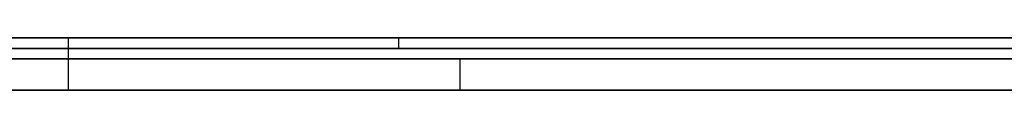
# Model space of a CAD drawing. Extents: x -3.09 to 3.09, y 0 to 2.31.
# Tile 14 of 177: x -2.773225 to -2.763771, y 2.2345 to 2.235. Entities that reach past the tile are written whole.
import ezdxf

# ---------------------------------------------------------------- set-up
doc = ezdxf.new("R2010")
doc.units = 0
doc.layers.get('0').update_dxf_attribs({"linetype": 'CONTINUOUS'})

# ---------------------------------------------------------------- blocks, each defined once
blk = doc.blocks.new('*U1')
at = {"extrusion": (0, 1, 0)}
for p, q in [((3.018, 2.235, -0.83), (-3.018, 2.235, -0.83)), ((-3.018, 2.235, 0.83), (3.018, 2.235, 0.83)), ((-2.798, 2.235, -0.725), (-1.678, 2.235, -0.725)), ((-1.678, 2.235, -0.365), (-2.798, 2.235, -0.365)), ((-2.7246606, 2.235, -0.0015024), (-2.7819, 2.235, -0.0015024)), ((-2.7819, 2.235, -0.0915024), (-2.7695873, 2.235, -0.0915024)), ((-2.7695873, 2.235, -0.0128623), (-2.7246606, 2.235, -0.0128623)), ((-2.7695873, 2.235, -0.0915024), (-2.7695873, 2.235, -0.0128623)), ((-2.7819, 2.2349, -0.0015024), (-2.7246606, 2.2349, -0.0015024)), ((-2.7695873, 2.2349, -0.0915024), (-2.7819, 2.2349, -0.0915024)), ((-2.7246606, 2.2349, -0.0128623), (-2.7695873, 2.2349, -0.0128623)), ((-2.7695873, 2.2349, -0.0128623), (-2.7695873, 2.2349, -0.0915024)), ((-1.678, 2.2348, -0.725), (-2.798, 2.2348, -0.725)), ((-2.798, 2.2348, -0.365), (-1.678, 2.2348, -0.365)), ((-2.7878571, 2.2348, -0.4646928), (-2.753204, 2.2348, -0.6146928)), ((-2.769, 2.2348, -0.4646928), (-2.7878571, 2.2348, -0.4646928)), ((-2.7387551, 2.2348, -0.5960806), (-2.769, 2.2348, -0.4646928)), ((-2.753204, 2.2345, -0.6146928), (-2.7878571, 2.2345, -0.4646928)), ((-2.7878571, 2.2345, -0.4646928), (-2.769, 2.2345, -0.4646928)), ((-2.769, 2.2345, -0.4646928), (-2.7387551, 2.2345, -0.5960806))]:
    blk.add_line(p, q, dxfattribs=at)
for p, q in [((3.018, 2.235, -0.83), (-3.018, 2.235, -0.83)), ((-2.798, 2.235, -0.725), (-1.678, 2.235, -0.725)), ((-2.7819, 2.235, -0.0915024), (-2.7695873, 2.235, -0.0915024)), ((-2.77276, 2.235, -0.1967353), (-2.77276, 2.2345, -0.1967353)), ((-2.77276, 2.235, -0.1967353), (-2.77276, 2.2345, -0.1967353)), ((-2.7695873, 2.235, -0.0128623), (-2.7246606, 2.235, -0.0128623)), ((-2.7695873, 2.235, -0.0128623), (-2.7695873, 2.2349, -0.0128623)), ((-2.7695873, 2.235, -0.0915024), (-2.7695873, 2.2349, -0.0915024)), ((-2.7695873, 2.2349, -0.0915024), (-2.7819, 2.2349, -0.0915024)), ((-2.7246606, 2.2349, -0.0128623), (-2.7695873, 2.2349, -0.0128623)), ((-1.678, 2.2348, -0.725), (-2.798, 2.2348, -0.725))]:
    blk.add_line(p, q)
at = {"extrusion": (0, 0, -1)}
for p, q in [((-3.018, 2.235, 0.83), (3.018, 2.235, 0.83)), ((-1.678, 2.235, -0.365), (-2.798, 2.235, -0.365)), ((-2.7246606, 2.235, -0.0015024), (-2.7819, 2.235, -0.0015024)), ((-2.7819, 2.2349, -0.0015024), (-2.7246606, 2.2349, -0.0015024)), ((-2.798, 2.2348, -0.365), (-1.678, 2.2348, -0.365)), ((-2.769, 2.2348, -0.4646928), (-2.7878571, 2.2348, -0.4646928)), ((-2.769, 2.2348, -0.4646928), (-2.769, 2.2345, -0.4646928)), ((-2.7878571, 2.2345, -0.4646928), (-2.769, 2.2345, -0.4646928))]:
    blk.add_line(p, q, dxfattribs=at)
at = {"extrusion": (-1, 0, 0)}
for p, q in [((-2.7695873, 2.235, -0.0915024), (-2.7695873, 2.235, -0.0128623)), ((-2.7695873, 2.235, -0.0915024), (-2.7695873, 2.2349, -0.0915024)), ((-2.7695873, 2.235, -0.0128623), (-2.7695873, 2.2349, -0.0128623)), ((-2.7695873, 2.2349, -0.0128623), (-2.7695873, 2.2349, -0.0915024))]:
    blk.add_line(p, q, dxfattribs=at)
at = {"extrusion": (0.974338, 0, 0.225092)}
for p, q in [((-2.7878571, 2.2348, -0.4646928), (-2.753204, 2.2348, -0.6146928)), ((-2.753204, 2.2345, -0.6146928), (-2.7878571, 2.2345, -0.4646928))]:
    blk.add_line(p, q, dxfattribs=at)
at = {"extrusion": (-0.974514, 0, -0.224329)}
for p, q in [((-2.7387551, 2.2348, -0.5960806), (-2.769, 2.2348, -0.4646928)), ((-2.769, 2.2348, -0.4646928), (-2.769, 2.2345, -0.4646928)), ((-2.769, 2.2345, -0.4646928), (-2.7387551, 2.2345, -0.5960806))]:
    blk.add_line(p, q, dxfattribs=at)
for points in [[(-2.76365, 2.235, -0.15859), (-2.76379, 2.235, -0.158656), (-2.76392, 2.235, -0.158722), (-2.76406, 2.235, -0.158788), (-2.7642, 2.235, -0.158855), (-2.76434, 2.235, -0.158923), (-2.76447, 2.235, -0.158991), (-2.76461, 2.235, -0.159059), (-2.76475, 2.235, -0.159128), (-2.76488, 2.235, -0.159198), (-2.76502, 2.235, -0.159268), (-2.76515, 2.235, -0.159339), (-2.76528, 2.235, -0.15941), (-2.76542, 2.235, -0.159482), (-2.76555, 2.235, -0.159555), (-2.76568, 2.235, -0.159628), (-2.76581, 2.235, -0.159701), (-2.76595, 2.235, -0.159775), (-2.76608, 2.235, -0.15985), (-2.76621, 2.235, -0.159925), (-2.76634, 2.235, -0.160001), (-2.76647, 2.235, -0.160077), (-2.7666, 2.235, -0.160154), (-2.76673, 2.235, -0.160231), (-2.76686, 2.235, -0.160309), (-2.76698, 2.235, -0.160387), (-2.76711, 2.235, -0.160466), (-2.76724, 2.235, -0.160546), (-2.76736, 2.235, -0.160626), (-2.76749, 2.235, -0.160706), (-2.76762, 2.235, -0.160787), (-2.76774, 2.235, -0.160869), (-2.76787, 2.235, -0.160951), (-2.76799, 2.235, -0.161034), (-2.76812, 2.235, -0.161117), (-2.76824, 2.235, -0.161201), (-2.76836, 2.235, -0.161286), (-2.76848, 2.235, -0.16137), (-2.76861, 2.235, -0.161456), (-2.76873, 2.235, -0.161542), (-2.76885, 2.235, -0.161629), (-2.76897, 2.235, -0.161716), (-2.76909, 2.235, -0.161803), (-2.76921, 2.235, -0.161891), (-2.76933, 2.235, -0.16198), (-2.76945, 2.235, -0.162069), (-2.76957, 2.235, -0.162159), (-2.76969, 2.235, -0.16225), (-2.7698, 2.235, -0.162341), (-2.76992, 2.235, -0.162432), (-2.77004, 2.235, -0.162524), (-2.77015, 2.235, -0.162617), (-2.77027, 2.235, -0.16271), (-2.77039, 2.235, -0.162803), (-2.7705, 2.235, -0.162898), (-2.77061, 2.235, -0.162992), (-2.77073, 2.235, -0.163088), (-2.77084, 2.235, -0.163183), (-2.77096, 2.235, -0.16328), (-2.77107, 2.235, -0.163377), (-2.77118, 2.235, -0.163474), (-2.77129, 2.235, -0.163572), (-2.7714, 2.235, -0.163671), (-2.77151, 2.235, -0.16377), (-2.77163, 2.235, -0.163869), (-2.77174, 2.235, -0.163969), (-2.77184, 2.235, -0.16407), (-2.77195, 2.235, -0.164171), (-2.77206, 2.235, -0.164273), (-2.77217, 2.235, -0.164376), (-2.77228, 2.235, -0.164478), (-2.77239, 2.235, -0.164582), (-2.77249, 2.235, -0.164686), (-2.7726, 2.235, -0.16479), (-2.7727, 2.235, -0.164895), (-2.77281, 2.235, -0.165001), (-2.77292, 2.235, -0.165107), (-2.77302, 2.235, -0.165214), (-2.77312, 2.235, -0.165321), (-2.77323, 2.235, -0.165429)], [(-2.76365, 2.235, -0.15859), (-2.76379, 2.235, -0.158656), (-2.76392, 2.235, -0.158722), (-2.76406, 2.235, -0.158788), (-2.7642, 2.235, -0.158855), (-2.76434, 2.235, -0.158923), (-2.76447, 2.235, -0.158991), (-2.76461, 2.235, -0.159059), (-2.76475, 2.235, -0.159128), (-2.76488, 2.235, -0.159198), (-2.76502, 2.235, -0.159268), (-2.76515, 2.235, -0.159339), (-2.76528, 2.235, -0.15941), (-2.76542, 2.235, -0.159482), (-2.76555, 2.235, -0.159555), (-2.76568, 2.235, -0.159628), (-2.76581, 2.235, -0.159701), (-2.76595, 2.235, -0.159775), (-2.76608, 2.235, -0.15985), (-2.76621, 2.235, -0.159925), (-2.76634, 2.235, -0.160001), (-2.76647, 2.235, -0.160077), (-2.7666, 2.235, -0.160154), (-2.76673, 2.235, -0.160231), (-2.76686, 2.235, -0.160309), (-2.76698, 2.235, -0.160387), (-2.76711, 2.235, -0.160466), (-2.76724, 2.235, -0.160546), (-2.76736, 2.235, -0.160626), (-2.76749, 2.235, -0.160706), (-2.76762, 2.235, -0.160787), (-2.76774, 2.235, -0.160869), (-2.76787, 2.235, -0.160951), (-2.76799, 2.235, -0.161034), (-2.76812, 2.235, -0.161117), (-2.76824, 2.235, -0.161201), (-2.76836, 2.235, -0.161286), (-2.76848, 2.235, -0.16137), (-2.76861, 2.235, -0.161456), (-2.76873, 2.235, -0.161542), (-2.76885, 2.235, -0.161629), (-2.76897, 2.235, -0.161716), (-2.76909, 2.235, -0.161803), (-2.76921, 2.235, -0.161891), (-2.76933, 2.235, -0.16198), (-2.76945, 2.235, -0.162069), (-2.76957, 2.235, -0.162159), (-2.76969, 2.235, -0.16225), (-2.7698, 2.235, -0.162341), (-2.76992, 2.235, -0.162432), (-2.77004, 2.235, -0.162524), (-2.77015, 2.235, -0.162617), (-2.77027, 2.235, -0.16271), (-2.77039, 2.235, -0.162803), (-2.7705, 2.235, -0.162898), (-2.77061, 2.235, -0.162992), (-2.77073, 2.235, -0.163088), (-2.77084, 2.235, -0.163183), (-2.77096, 2.235, -0.16328), (-2.77107, 2.235, -0.163377), (-2.77118, 2.235, -0.163474), (-2.77129, 2.235, -0.163572), (-2.7714, 2.235, -0.163671), (-2.77151, 2.235, -0.16377), (-2.77163, 2.235, -0.163869), (-2.77174, 2.235, -0.163969), (-2.77184, 2.235, -0.16407), (-2.77195, 2.235, -0.164171), (-2.77206, 2.235, -0.164273), (-2.77217, 2.235, -0.164376), (-2.77228, 2.235, -0.164478), (-2.77239, 2.235, -0.164582), (-2.77249, 2.235, -0.164686), (-2.7726, 2.235, -0.16479), (-2.7727, 2.235, -0.164895), (-2.77281, 2.235, -0.165001), (-2.77292, 2.235, -0.165107), (-2.77302, 2.235, -0.165214), (-2.77312, 2.235, -0.165321), (-2.77323, 2.235, -0.165429)], [(-2.77328, 2.235, -0.228058), (-2.77318, 2.235, -0.228166), (-2.77307, 2.235, -0.228272), (-2.77297, 2.235, -0.228378), (-2.77287, 2.235, -0.228483), (-2.77277, 2.235, -0.228588), (-2.77266, 2.235, -0.228693), (-2.77256, 2.235, -0.228797), (-2.77246, 2.235, -0.2289), (-2.77235, 2.235, -0.229003), (-2.77225, 2.235, -0.229105), (-2.77214, 2.235, -0.229207), (-2.77203, 2.235, -0.229308), (-2.77193, 2.235, -0.229409), (-2.77182, 2.235, -0.229509), (-2.77171, 2.235, -0.229608), (-2.7716, 2.235, -0.229707), (-2.7715, 2.235, -0.229806), (-2.77139, 2.235, -0.229904), (-2.77128, 2.235, -0.230001), (-2.77117, 2.235, -0.230098), (-2.77106, 2.235, -0.230195), (-2.77094, 2.235, -0.230291), (-2.77083, 2.235, -0.230386), (-2.77072, 2.235, -0.230481), (-2.77061, 2.235, -0.230575), (-2.77049, 2.235, -0.230669), (-2.77038, 2.235, -0.230762), (-2.77027, 2.235, -0.230855), (-2.77015, 2.235, -0.230947), (-2.77004, 2.235, -0.231039), (-2.76992, 2.235, -0.23113), (-2.7698, 2.235, -0.231221), (-2.76969, 2.235, -0.231311), (-2.76957, 2.235, -0.2314), (-2.76945, 2.235, -0.231489), (-2.76933, 2.235, -0.231578), (-2.76922, 2.235, -0.231666), (-2.7691, 2.235, -0.231753), (-2.76898, 2.235, -0.23184), (-2.76886, 2.235, -0.231926), (-2.76874, 2.235, -0.232012), (-2.76861, 2.235, -0.232097), (-2.76849, 2.235, -0.232182), (-2.76837, 2.235, -0.232266), (-2.76825, 2.235, -0.23235), (-2.76812, 2.235, -0.232433), (-2.768, 2.235, -0.232516), (-2.76788, 2.235, -0.232598), (-2.76775, 2.235, -0.23268), (-2.76763, 2.235, -0.232761), (-2.7675, 2.235, -0.232841), (-2.76737, 2.235, -0.232921), (-2.76725, 2.235, -0.233001), (-2.76712, 2.235, -0.23308), (-2.76699, 2.235, -0.233158), (-2.76686, 2.235, -0.233236), (-2.76673, 2.235, -0.233313), (-2.76661, 2.235, -0.23339), (-2.76648, 2.235, -0.233467), (-2.76635, 2.235, -0.233542), (-2.76621, 2.235, -0.233618), (-2.76608, 2.235, -0.233692), (-2.76595, 2.235, -0.233766), (-2.76582, 2.235, -0.23384), (-2.76569, 2.235, -0.233913), (-2.76555, 2.235, -0.233986), (-2.76542, 2.235, -0.234058), (-2.76529, 2.235, -0.234129), (-2.76515, 2.235, -0.2342), (-2.76501, 2.235, -0.234271), (-2.76488, 2.235, -0.234341), (-2.76474, 2.235, -0.23441), (-2.76461, 2.235, -0.234479), (-2.76447, 2.235, -0.234547), (-2.76433, 2.235, -0.234615), (-2.76419, 2.235, -0.234683), (-2.76405, 2.235, -0.234749), (-2.76391, 2.235, -0.234815), (-2.76377, 2.235, -0.234881)], [(-2.77328, 2.235, -0.228058), (-2.77318, 2.235, -0.228166), (-2.77307, 2.235, -0.228272), (-2.77297, 2.235, -0.228378), (-2.77287, 2.235, -0.228483), (-2.77277, 2.235, -0.228588), (-2.77266, 2.235, -0.228693), (-2.77256, 2.235, -0.228797), (-2.77246, 2.235, -0.2289), (-2.77235, 2.235, -0.229003), (-2.77225, 2.235, -0.229105), (-2.77214, 2.235, -0.229207), (-2.77203, 2.235, -0.229308), (-2.77193, 2.235, -0.229409), (-2.77182, 2.235, -0.229509), (-2.77171, 2.235, -0.229608), (-2.7716, 2.235, -0.229707), (-2.7715, 2.235, -0.229806), (-2.77139, 2.235, -0.229904), (-2.77128, 2.235, -0.230001), (-2.77117, 2.235, -0.230098), (-2.77106, 2.235, -0.230195), (-2.77094, 2.235, -0.230291), (-2.77083, 2.235, -0.230386), (-2.77072, 2.235, -0.230481), (-2.77061, 2.235, -0.230575), (-2.77049, 2.235, -0.230669), (-2.77038, 2.235, -0.230762), (-2.77027, 2.235, -0.230855), (-2.77015, 2.235, -0.230947), (-2.77004, 2.235, -0.231039), (-2.76992, 2.235, -0.23113), (-2.7698, 2.235, -0.231221), (-2.76969, 2.235, -0.231311), (-2.76957, 2.235, -0.2314), (-2.76945, 2.235, -0.231489), (-2.76933, 2.235, -0.231578), (-2.76922, 2.235, -0.231666), (-2.7691, 2.235, -0.231753), (-2.76898, 2.235, -0.23184), (-2.76886, 2.235, -0.231926), (-2.76874, 2.235, -0.232012), (-2.76861, 2.235, -0.232097), (-2.76849, 2.235, -0.232182), (-2.76837, 2.235, -0.232266), (-2.76825, 2.235, -0.23235), (-2.76812, 2.235, -0.232433), (-2.768, 2.235, -0.232516), (-2.76788, 2.235, -0.232598), (-2.76775, 2.235, -0.23268), (-2.76763, 2.235, -0.232761), (-2.7675, 2.235, -0.232841), (-2.76737, 2.235, -0.232921), (-2.76725, 2.235, -0.233001), (-2.76712, 2.235, -0.23308), (-2.76699, 2.235, -0.233158), (-2.76686, 2.235, -0.233236), (-2.76673, 2.235, -0.233313), (-2.76661, 2.235, -0.23339), (-2.76648, 2.235, -0.233467), (-2.76635, 2.235, -0.233542), (-2.76621, 2.235, -0.233618), (-2.76608, 2.235, -0.233692), (-2.76595, 2.235, -0.233766), (-2.76582, 2.235, -0.23384), (-2.76569, 2.235, -0.233913), (-2.76555, 2.235, -0.233986), (-2.76542, 2.235, -0.234058), (-2.76529, 2.235, -0.234129), (-2.76515, 2.235, -0.2342), (-2.76501, 2.235, -0.234271), (-2.76488, 2.235, -0.234341), (-2.76474, 2.235, -0.23441), (-2.76461, 2.235, -0.234479), (-2.76447, 2.235, -0.234547), (-2.76433, 2.235, -0.234615), (-2.76419, 2.235, -0.234683), (-2.76405, 2.235, -0.234749), (-2.76391, 2.235, -0.234815), (-2.76377, 2.235, -0.234881)], [(-2.76373, 2.235, -0.223023), (-2.76389, 2.235, -0.22287), (-2.76405, 2.235, -0.222715), (-2.76421, 2.235, -0.222558), (-2.76437, 2.235, -0.222399), (-2.76453, 2.235, -0.222239), (-2.76468, 2.235, -0.222077), (-2.76483, 2.235, -0.221913), (-2.76499, 2.235, -0.221747), (-2.76514, 2.235, -0.221579), (-2.76529, 2.235, -0.221409), (-2.76544, 2.235, -0.221238), (-2.76559, 2.235, -0.221064), (-2.76573, 2.235, -0.220889), (-2.76588, 2.235, -0.220712), (-2.76602, 2.235, -0.220533), (-2.76616, 2.235, -0.220353), (-2.76631, 2.235, -0.220171), (-2.76644, 2.235, -0.219988), (-2.76658, 2.235, -0.219803), (-2.76672, 2.235, -0.219616), (-2.76685, 2.235, -0.219428), (-2.76699, 2.235, -0.219238), (-2.76712, 2.235, -0.219047), (-2.76725, 2.235, -0.218854), (-2.76738, 2.235, -0.21866), (-2.76751, 2.235, -0.218464), (-2.76763, 2.235, -0.218267), (-2.76776, 2.235, -0.218068), (-2.76788, 2.235, -0.217867), (-2.768, 2.235, -0.217665), (-2.76812, 2.235, -0.217461), (-2.76824, 2.235, -0.217256), (-2.76836, 2.235, -0.217049), (-2.76847, 2.235, -0.21684), (-2.76858, 2.235, -0.21663), (-2.7687, 2.235, -0.216419), (-2.76881, 2.235, -0.216205), (-2.76892, 2.235, -0.215991), (-2.76902, 2.235, -0.215774), (-2.76913, 2.235, -0.215556), (-2.76923, 2.235, -0.215337), (-2.76934, 2.235, -0.215116), (-2.76944, 2.235, -0.214893), (-2.76954, 2.235, -0.214669), (-2.76964, 2.235, -0.214444), (-2.76973, 2.235, -0.214216), (-2.76983, 2.235, -0.213987), (-2.76992, 2.235, -0.213757), (-2.77001, 2.235, -0.213525), (-2.77011, 2.235, -0.213291), (-2.77019, 2.235, -0.213056), (-2.77028, 2.235, -0.21282), (-2.77037, 2.235, -0.212581), (-2.77045, 2.235, -0.212341), (-2.77054, 2.235, -0.2121), (-2.77062, 2.235, -0.211857), (-2.7707, 2.235, -0.211612), (-2.77078, 2.235, -0.211366), (-2.77085, 2.235, -0.211119), (-2.77093, 2.235, -0.210869), (-2.771, 2.235, -0.210619), (-2.77108, 2.235, -0.210366), (-2.77115, 2.235, -0.210112), (-2.77122, 2.235, -0.209857), (-2.77128, 2.235, -0.2096), (-2.77135, 2.235, -0.209341), (-2.77141, 2.235, -0.209081), (-2.77148, 2.235, -0.208819), (-2.77154, 2.235, -0.208556), (-2.7716, 2.235, -0.208291), (-2.77166, 2.235, -0.208024), (-2.77172, 2.235, -0.207756), (-2.77177, 2.235, -0.207487), (-2.77183, 2.235, -0.207215), (-2.77188, 2.235, -0.206943), (-2.77193, 2.235, -0.206668), (-2.77198, 2.235, -0.206392), (-2.77203, 2.235, -0.206115), (-2.77207, 2.235, -0.205836), (-2.77212, 2.235, -0.205555), (-2.77216, 2.235, -0.205273), (-2.7722, 2.235, -0.204989), (-2.77224, 2.235, -0.204704), (-2.77228, 2.235, -0.204417), (-2.77232, 2.235, -0.204129), (-2.77236, 2.235, -0.203839), (-2.77239, 2.235, -0.203547), (-2.77242, 2.235, -0.203254), (-2.77245, 2.235, -0.202959), (-2.77248, 2.235, -0.202663), (-2.77251, 2.235, -0.202365), (-2.77254, 2.235, -0.202065), (-2.77256, 2.235, -0.201764), (-2.77259, 2.235, -0.201462), (-2.77261, 2.235, -0.201158), (-2.77263, 2.235, -0.200852), (-2.77265, 2.235, -0.200545), (-2.77267, 2.235, -0.200236), (-2.77268, 2.235, -0.199926), (-2.7727, 2.235, -0.199614), (-2.77271, 2.235, -0.1993), (-2.77272, 2.235, -0.198985), (-2.77273, 2.235, -0.198668), (-2.77274, 2.235, -0.19835), (-2.77275, 2.235, -0.19803), (-2.77275, 2.235, -0.197709), (-2.77276, 2.235, -0.197386), (-2.77276, 2.235, -0.197061), (-2.77276, 2.235, -0.196735)], [(-2.77276, 2.235, -0.196735), (-2.77276, 2.235, -0.196406), (-2.77276, 2.235, -0.196079), (-2.77275, 2.235, -0.195754), (-2.77275, 2.235, -0.19543), (-2.77274, 2.235, -0.195107), (-2.77273, 2.235, -0.194787), (-2.77272, 2.235, -0.194468), (-2.77271, 2.235, -0.19415), (-2.7727, 2.235, -0.193834), (-2.77268, 2.235, -0.19352), (-2.77267, 2.235, -0.193207), (-2.77265, 2.235, -0.192896), (-2.77263, 2.235, -0.192587), (-2.77261, 2.235, -0.192279), (-2.77259, 2.235, -0.191973), (-2.77256, 2.235, -0.191669), (-2.77254, 2.235, -0.191366), (-2.77251, 2.235, -0.191064), (-2.77248, 2.235, -0.190765), (-2.77245, 2.235, -0.190467), (-2.77242, 2.235, -0.19017), (-2.77238, 2.235, -0.189876), (-2.77235, 2.235, -0.189582), (-2.77231, 2.235, -0.189291), (-2.77227, 2.235, -0.189001), (-2.77223, 2.235, -0.188712), (-2.77219, 2.235, -0.188426), (-2.77215, 2.235, -0.188141), (-2.77211, 2.235, -0.187857), (-2.77206, 2.235, -0.187575), (-2.77201, 2.235, -0.187295), (-2.77196, 2.235, -0.187016), (-2.77191, 2.235, -0.186739), (-2.77186, 2.235, -0.186464), (-2.77181, 2.235, -0.18619), (-2.77175, 2.235, -0.185918), (-2.7717, 2.235, -0.185647), (-2.77164, 2.235, -0.185379), (-2.77158, 2.235, -0.185111), (-2.77152, 2.235, -0.184846), (-2.77145, 2.235, -0.184582), (-2.77139, 2.235, -0.184319), (-2.77132, 2.235, -0.184058), (-2.77126, 2.235, -0.183799), (-2.77119, 2.235, -0.183541), (-2.77112, 2.235, -0.183285), (-2.77104, 2.235, -0.183031), (-2.77097, 2.235, -0.182778), (-2.77089, 2.235, -0.182527), (-2.77082, 2.235, -0.182278), (-2.77074, 2.235, -0.18203), (-2.77066, 2.235, -0.181784), (-2.77058, 2.235, -0.181539), (-2.77049, 2.235, -0.181296), (-2.77041, 2.235, -0.181054), (-2.77032, 2.235, -0.180815), (-2.77024, 2.235, -0.180577), (-2.77015, 2.235, -0.18034), (-2.77006, 2.235, -0.180105), (-2.76996, 2.235, -0.179872), (-2.76987, 2.235, -0.17964), (-2.76977, 2.235, -0.17941), (-2.76968, 2.235, -0.179181), (-2.76958, 2.235, -0.178955), (-2.76948, 2.235, -0.178729), (-2.76938, 2.235, -0.178506), (-2.76927, 2.235, -0.178284), (-2.76917, 2.235, -0.178063), (-2.76906, 2.235, -0.177845), (-2.76895, 2.235, -0.177628), (-2.76884, 2.235, -0.177412), (-2.76873, 2.235, -0.177198), (-2.76862, 2.235, -0.176986), (-2.76851, 2.235, -0.176775), (-2.76839, 2.235, -0.176566), (-2.76827, 2.235, -0.176359), (-2.76815, 2.235, -0.176153), (-2.76803, 2.235, -0.175949), (-2.76791, 2.235, -0.175746), (-2.76779, 2.235, -0.175545), (-2.76766, 2.235, -0.175346), (-2.76754, 2.235, -0.175148), (-2.76741, 2.235, -0.174952), (-2.76728, 2.235, -0.174758), (-2.76715, 2.235, -0.174565), (-2.76701, 2.235, -0.174373), (-2.76688, 2.235, -0.174184), (-2.76674, 2.235, -0.173996), (-2.76661, 2.235, -0.173809), (-2.76647, 2.235, -0.173625), (-2.76633, 2.235, -0.173441), (-2.76618, 2.235, -0.17326), (-2.76604, 2.235, -0.17308), (-2.7659, 2.235, -0.172902), (-2.76575, 2.235, -0.172725), (-2.7656, 2.235, -0.17255), (-2.76545, 2.235, -0.172377), (-2.7653, 2.235, -0.172205), (-2.76515, 2.235, -0.172036), (-2.765, 2.235, -0.171868), (-2.76484, 2.235, -0.171702), (-2.76469, 2.235, -0.171538), (-2.76453, 2.235, -0.171376), (-2.76437, 2.235, -0.171216), (-2.76422, 2.235, -0.171057), (-2.76406, 2.235, -0.1709), (-2.7639, 2.235, -0.170745), (-2.76374, 2.235, -0.170592)], [(-2.76373, 2.235, -0.223023), (-2.76389, 2.235, -0.22287), (-2.76405, 2.235, -0.222715), (-2.76421, 2.235, -0.222558), (-2.76437, 2.235, -0.222399), (-2.76453, 2.235, -0.222239), (-2.76468, 2.235, -0.222077), (-2.76483, 2.235, -0.221913), (-2.76499, 2.235, -0.221747), (-2.76514, 2.235, -0.221579), (-2.76529, 2.235, -0.221409), (-2.76544, 2.235, -0.221238), (-2.76559, 2.235, -0.221064), (-2.76573, 2.235, -0.220889), (-2.76588, 2.235, -0.220712), (-2.76602, 2.235, -0.220533), (-2.76616, 2.235, -0.220353), (-2.76631, 2.235, -0.220171), (-2.76644, 2.235, -0.219988), (-2.76658, 2.235, -0.219803), (-2.76672, 2.235, -0.219616), (-2.76685, 2.235, -0.219428), (-2.76699, 2.235, -0.219238), (-2.76712, 2.235, -0.219047), (-2.76725, 2.235, -0.218854), (-2.76738, 2.235, -0.21866), (-2.76751, 2.235, -0.218464), (-2.76763, 2.235, -0.218267), (-2.76776, 2.235, -0.218068), (-2.76788, 2.235, -0.217867), (-2.768, 2.235, -0.217665), (-2.76812, 2.235, -0.217461), (-2.76824, 2.235, -0.217256), (-2.76836, 2.235, -0.217049), (-2.76847, 2.235, -0.21684), (-2.76858, 2.235, -0.21663), (-2.7687, 2.235, -0.216419), (-2.76881, 2.235, -0.216205), (-2.76892, 2.235, -0.215991), (-2.76902, 2.235, -0.215774), (-2.76913, 2.235, -0.215556), (-2.76923, 2.235, -0.215337), (-2.76934, 2.235, -0.215116), (-2.76944, 2.235, -0.214893), (-2.76954, 2.235, -0.214669), (-2.76964, 2.235, -0.214444), (-2.76973, 2.235, -0.214216), (-2.76983, 2.235, -0.213987), (-2.76992, 2.235, -0.213757), (-2.77001, 2.235, -0.213525), (-2.77011, 2.235, -0.213291), (-2.77019, 2.235, -0.213056), (-2.77028, 2.235, -0.21282), (-2.77037, 2.235, -0.212581), (-2.77045, 2.235, -0.212341), (-2.77054, 2.235, -0.2121), (-2.77062, 2.235, -0.211857), (-2.7707, 2.235, -0.211612), (-2.77078, 2.235, -0.211366), (-2.77085, 2.235, -0.211119), (-2.77093, 2.235, -0.210869), (-2.771, 2.235, -0.210619), (-2.77108, 2.235, -0.210366), (-2.77115, 2.235, -0.210112), (-2.77122, 2.235, -0.209857), (-2.77128, 2.235, -0.2096), (-2.77135, 2.235, -0.209341), (-2.77141, 2.235, -0.209081), (-2.77148, 2.235, -0.208819), (-2.77154, 2.235, -0.208556), (-2.7716, 2.235, -0.208291), (-2.77166, 2.235, -0.208024), (-2.77172, 2.235, -0.207756), (-2.77177, 2.235, -0.207487), (-2.77183, 2.235, -0.207215), (-2.77188, 2.235, -0.206943), (-2.77193, 2.235, -0.206668), (-2.77198, 2.235, -0.206392), (-2.77203, 2.235, -0.206115), (-2.77207, 2.235, -0.205836), (-2.77212, 2.235, -0.205555), (-2.77216, 2.235, -0.205273), (-2.7722, 2.235, -0.204989), (-2.77224, 2.235, -0.204704), (-2.77228, 2.235, -0.204417), (-2.77232, 2.235, -0.204129), (-2.77236, 2.235, -0.203839), (-2.77239, 2.235, -0.203547), (-2.77242, 2.235, -0.203254), (-2.77245, 2.235, -0.202959), (-2.77248, 2.235, -0.202663), (-2.77251, 2.235, -0.202365), (-2.77254, 2.235, -0.202065), (-2.77256, 2.235, -0.201764), (-2.77259, 2.235, -0.201462), (-2.77261, 2.235, -0.201158), (-2.77263, 2.235, -0.200852), (-2.77265, 2.235, -0.200545), (-2.77267, 2.235, -0.200236), (-2.77268, 2.235, -0.199926), (-2.7727, 2.235, -0.199614), (-2.77271, 2.235, -0.1993), (-2.77272, 2.235, -0.198985), (-2.77273, 2.235, -0.198668), (-2.77274, 2.235, -0.19835), (-2.77275, 2.235, -0.19803), (-2.77275, 2.235, -0.197709), (-2.77276, 2.235, -0.197386), (-2.77276, 2.235, -0.197061), (-2.77276, 2.235, -0.196735)], [(-2.77276, 2.235, -0.196735), (-2.77276, 2.235, -0.196406), (-2.77276, 2.235, -0.196079), (-2.77275, 2.235, -0.195754), (-2.77275, 2.235, -0.19543), (-2.77274, 2.235, -0.195107), (-2.77273, 2.235, -0.194787), (-2.77272, 2.235, -0.194468), (-2.77271, 2.235, -0.19415), (-2.7727, 2.235, -0.193834), (-2.77268, 2.235, -0.19352), (-2.77267, 2.235, -0.193207), (-2.77265, 2.235, -0.192896), (-2.77263, 2.235, -0.192587), (-2.77261, 2.235, -0.192279), (-2.77259, 2.235, -0.191973), (-2.77256, 2.235, -0.191669), (-2.77254, 2.235, -0.191366), (-2.77251, 2.235, -0.191064), (-2.77248, 2.235, -0.190765), (-2.77245, 2.235, -0.190467), (-2.77242, 2.235, -0.19017), (-2.77238, 2.235, -0.189876), (-2.77235, 2.235, -0.189582), (-2.77231, 2.235, -0.189291), (-2.77227, 2.235, -0.189001), (-2.77223, 2.235, -0.188712), (-2.77219, 2.235, -0.188426), (-2.77215, 2.235, -0.188141), (-2.77211, 2.235, -0.187857), (-2.77206, 2.235, -0.187575), (-2.77201, 2.235, -0.187295), (-2.77196, 2.235, -0.187016), (-2.77191, 2.235, -0.186739), (-2.77186, 2.235, -0.186464), (-2.77181, 2.235, -0.18619), (-2.77175, 2.235, -0.185918), (-2.7717, 2.235, -0.185647), (-2.77164, 2.235, -0.185379), (-2.77158, 2.235, -0.185111), (-2.77152, 2.235, -0.184846), (-2.77145, 2.235, -0.184582), (-2.77139, 2.235, -0.184319), (-2.77132, 2.235, -0.184058), (-2.77126, 2.235, -0.183799), (-2.77119, 2.235, -0.183541), (-2.77112, 2.235, -0.183285), (-2.77104, 2.235, -0.183031), (-2.77097, 2.235, -0.182778), (-2.77089, 2.235, -0.182527), (-2.77082, 2.235, -0.182278), (-2.77074, 2.235, -0.18203), (-2.77066, 2.235, -0.181784), (-2.77058, 2.235, -0.181539), (-2.77049, 2.235, -0.181296), (-2.77041, 2.235, -0.181054), (-2.77032, 2.235, -0.180815), (-2.77024, 2.235, -0.180577), (-2.77015, 2.235, -0.18034), (-2.77006, 2.235, -0.180105), (-2.76996, 2.235, -0.179872), (-2.76987, 2.235, -0.17964), (-2.76977, 2.235, -0.17941), (-2.76968, 2.235, -0.179181), (-2.76958, 2.235, -0.178955), (-2.76948, 2.235, -0.178729), (-2.76938, 2.235, -0.178506), (-2.76927, 2.235, -0.178284), (-2.76917, 2.235, -0.178063), (-2.76906, 2.235, -0.177845), (-2.76895, 2.235, -0.177628), (-2.76884, 2.235, -0.177412), (-2.76873, 2.235, -0.177198), (-2.76862, 2.235, -0.176986), (-2.76851, 2.235, -0.176775), (-2.76839, 2.235, -0.176566), (-2.76827, 2.235, -0.176359), (-2.76815, 2.235, -0.176153), (-2.76803, 2.235, -0.175949), (-2.76791, 2.235, -0.175746), (-2.76779, 2.235, -0.175545), (-2.76766, 2.235, -0.175346), (-2.76754, 2.235, -0.175148), (-2.76741, 2.235, -0.174952), (-2.76728, 2.235, -0.174758), (-2.76715, 2.235, -0.174565), (-2.76701, 2.235, -0.174373), (-2.76688, 2.235, -0.174184), (-2.76674, 2.235, -0.173996), (-2.76661, 2.235, -0.173809), (-2.76647, 2.235, -0.173625), (-2.76633, 2.235, -0.173441), (-2.76618, 2.235, -0.17326), (-2.76604, 2.235, -0.17308), (-2.7659, 2.235, -0.172902), (-2.76575, 2.235, -0.172725), (-2.7656, 2.235, -0.17255), (-2.76545, 2.235, -0.172377), (-2.7653, 2.235, -0.172205), (-2.76515, 2.235, -0.172036), (-2.765, 2.235, -0.171868), (-2.76484, 2.235, -0.171702), (-2.76469, 2.235, -0.171538), (-2.76453, 2.235, -0.171376), (-2.76437, 2.235, -0.171216), (-2.76422, 2.235, -0.171057), (-2.76406, 2.235, -0.1709), (-2.7639, 2.235, -0.170745), (-2.76374, 2.235, -0.170592)], [(-2.77328, 2.2345, -0.165482), (-2.77312, 2.2345, -0.165319), (-2.77297, 2.2345, -0.165158), (-2.77281, 2.2345, -0.164999), (-2.77265, 2.2345, -0.16484), (-2.77249, 2.2345, -0.164683), (-2.77233, 2.2345, -0.164526), (-2.77217, 2.2345, -0.164372), (-2.772, 2.2345, -0.164218), (-2.77184, 2.2345, -0.164065), (-2.77167, 2.2345, -0.163914), (-2.77151, 2.2345, -0.163764), (-2.77134, 2.2345, -0.163615), (-2.77117, 2.2345, -0.163468), (-2.771, 2.2345, -0.163322), (-2.77083, 2.2345, -0.163177), (-2.77066, 2.2345, -0.163033), (-2.77049, 2.2345, -0.16289), (-2.77032, 2.2345, -0.162749), (-2.77014, 2.2345, -0.162609), (-2.76997, 2.2345, -0.16247), (-2.76979, 2.2345, -0.162332), (-2.76962, 2.2345, -0.162196), (-2.76944, 2.2345, -0.16206), (-2.76926, 2.2345, -0.161926), (-2.76908, 2.2345, -0.161794), (-2.7689, 2.2345, -0.161662), (-2.76871, 2.2345, -0.161532), (-2.76853, 2.2345, -0.161403), (-2.76835, 2.2345, -0.161275), (-2.76816, 2.2345, -0.161148), (-2.76797, 2.2345, -0.161023), (-2.76779, 2.2345, -0.160899), (-2.7676, 2.2345, -0.160776), (-2.76741, 2.2345, -0.160654), (-2.76722, 2.2345, -0.160534), (-2.76703, 2.2345, -0.160414), (-2.76683, 2.2345, -0.160296), (-2.76664, 2.2345, -0.16018), (-2.76645, 2.2345, -0.160064), (-2.76625, 2.2345, -0.15995), (-2.76605, 2.2345, -0.159837), (-2.76586, 2.2345, -0.159725), (-2.76566, 2.2345, -0.159614), (-2.76546, 2.2345, -0.159505), (-2.76526, 2.2345, -0.159397), (-2.76506, 2.2345, -0.15929), (-2.76485, 2.2345, -0.159184), (-2.76465, 2.2345, -0.15908), (-2.76445, 2.2345, -0.158977), (-2.76424, 2.2345, -0.158875), (-2.76403, 2.2345, -0.158774), (-2.76382, 2.2345, -0.158674), (-2.76362, 2.2345, -0.158576)], [(-2.77328, 2.2345, -0.165482), (-2.77312, 2.2345, -0.165319), (-2.77297, 2.2345, -0.165158), (-2.77281, 2.2345, -0.164999), (-2.77265, 2.2345, -0.16484), (-2.77249, 2.2345, -0.164683), (-2.77233, 2.2345, -0.164526), (-2.77217, 2.2345, -0.164372), (-2.772, 2.2345, -0.164218), (-2.77184, 2.2345, -0.164065), (-2.77167, 2.2345, -0.163914), (-2.77151, 2.2345, -0.163764), (-2.77134, 2.2345, -0.163615), (-2.77117, 2.2345, -0.163468), (-2.771, 2.2345, -0.163322), (-2.77083, 2.2345, -0.163177), (-2.77066, 2.2345, -0.163033), (-2.77049, 2.2345, -0.16289), (-2.77032, 2.2345, -0.162749), (-2.77014, 2.2345, -0.162609), (-2.76997, 2.2345, -0.16247), (-2.76979, 2.2345, -0.162332), (-2.76962, 2.2345, -0.162196), (-2.76944, 2.2345, -0.16206), (-2.76926, 2.2345, -0.161926), (-2.76908, 2.2345, -0.161794), (-2.7689, 2.2345, -0.161662), (-2.76871, 2.2345, -0.161532), (-2.76853, 2.2345, -0.161403), (-2.76835, 2.2345, -0.161275), (-2.76816, 2.2345, -0.161148), (-2.76797, 2.2345, -0.161023), (-2.76779, 2.2345, -0.160899), (-2.7676, 2.2345, -0.160776), (-2.76741, 2.2345, -0.160654), (-2.76722, 2.2345, -0.160534), (-2.76703, 2.2345, -0.160414), (-2.76683, 2.2345, -0.160296), (-2.76664, 2.2345, -0.16018), (-2.76645, 2.2345, -0.160064), (-2.76625, 2.2345, -0.15995), (-2.76605, 2.2345, -0.159837), (-2.76586, 2.2345, -0.159725), (-2.76566, 2.2345, -0.159614), (-2.76546, 2.2345, -0.159505), (-2.76526, 2.2345, -0.159397), (-2.76506, 2.2345, -0.15929), (-2.76485, 2.2345, -0.159184), (-2.76465, 2.2345, -0.15908), (-2.76445, 2.2345, -0.158977), (-2.76424, 2.2345, -0.158875), (-2.76403, 2.2345, -0.158774), (-2.76382, 2.2345, -0.158674), (-2.76362, 2.2345, -0.158576)], [(-2.7636, 2.2345, -0.234961), (-2.76381, 2.2345, -0.234863), (-2.76402, 2.2345, -0.234763), (-2.76423, 2.2345, -0.234663), (-2.76444, 2.2345, -0.234561), (-2.76465, 2.2345, -0.234459), (-2.76485, 2.2345, -0.234354), (-2.76506, 2.2345, -0.234249), (-2.76526, 2.2345, -0.234143), (-2.76546, 2.2345, -0.234035), (-2.76566, 2.2345, -0.233926), (-2.76586, 2.2345, -0.233816), (-2.76606, 2.2345, -0.233705), (-2.76626, 2.2345, -0.233593), (-2.76645, 2.2345, -0.233479), (-2.76665, 2.2345, -0.233364), (-2.76684, 2.2345, -0.233248), (-2.76704, 2.2345, -0.233131), (-2.76723, 2.2345, -0.233013), (-2.76742, 2.2345, -0.232893), (-2.76761, 2.2345, -0.232772), (-2.7678, 2.2345, -0.23265), (-2.76798, 2.2345, -0.232527), (-2.76817, 2.2345, -0.232403), (-2.76835, 2.2345, -0.232277), (-2.76854, 2.2345, -0.23215), (-2.76872, 2.2345, -0.232022), (-2.7689, 2.2345, -0.231893), (-2.76908, 2.2345, -0.231763), (-2.76926, 2.2345, -0.231631), (-2.76944, 2.2345, -0.231498), (-2.76962, 2.2345, -0.231364), (-2.76979, 2.2345, -0.231229), (-2.76997, 2.2345, -0.231093), (-2.77014, 2.2345, -0.230955), (-2.77031, 2.2345, -0.230816), (-2.77049, 2.2345, -0.230676), (-2.77066, 2.2345, -0.230535), (-2.77082, 2.2345, -0.230393), (-2.77099, 2.2345, -0.230249), (-2.77116, 2.2345, -0.230104), (-2.77133, 2.2345, -0.229958), (-2.77149, 2.2345, -0.229811), (-2.77165, 2.2345, -0.229663), (-2.77182, 2.2345, -0.229513), (-2.77198, 2.2345, -0.229363), (-2.77214, 2.2345, -0.229211), (-2.7723, 2.2345, -0.229057), (-2.77245, 2.2345, -0.228903), (-2.77261, 2.2345, -0.228748), (-2.77277, 2.2345, -0.228591), (-2.77292, 2.2345, -0.228433), (-2.77307, 2.2345, -0.228274), (-2.77322, 2.2345, -0.228113), (-2.77338, 2.2345, -0.227952)], [(-2.7636, 2.2345, -0.234961), (-2.76381, 2.2345, -0.234863), (-2.76402, 2.2345, -0.234763), (-2.76423, 2.2345, -0.234663), (-2.76444, 2.2345, -0.234561), (-2.76465, 2.2345, -0.234459), (-2.76485, 2.2345, -0.234354), (-2.76506, 2.2345, -0.234249), (-2.76526, 2.2345, -0.234143), (-2.76546, 2.2345, -0.234035), (-2.76566, 2.2345, -0.233926), (-2.76586, 2.2345, -0.233816), (-2.76606, 2.2345, -0.233705), (-2.76626, 2.2345, -0.233593), (-2.76645, 2.2345, -0.233479), (-2.76665, 2.2345, -0.233364), (-2.76684, 2.2345, -0.233248), (-2.76704, 2.2345, -0.233131), (-2.76723, 2.2345, -0.233013), (-2.76742, 2.2345, -0.232893), (-2.76761, 2.2345, -0.232772), (-2.7678, 2.2345, -0.23265), (-2.76798, 2.2345, -0.232527), (-2.76817, 2.2345, -0.232403), (-2.76835, 2.2345, -0.232277), (-2.76854, 2.2345, -0.23215), (-2.76872, 2.2345, -0.232022), (-2.7689, 2.2345, -0.231893), (-2.76908, 2.2345, -0.231763), (-2.76926, 2.2345, -0.231631), (-2.76944, 2.2345, -0.231498), (-2.76962, 2.2345, -0.231364), (-2.76979, 2.2345, -0.231229), (-2.76997, 2.2345, -0.231093), (-2.77014, 2.2345, -0.230955), (-2.77031, 2.2345, -0.230816), (-2.77049, 2.2345, -0.230676), (-2.77066, 2.2345, -0.230535), (-2.77082, 2.2345, -0.230393), (-2.77099, 2.2345, -0.230249), (-2.77116, 2.2345, -0.230104), (-2.77133, 2.2345, -0.229958), (-2.77149, 2.2345, -0.229811), (-2.77165, 2.2345, -0.229663), (-2.77182, 2.2345, -0.229513), (-2.77198, 2.2345, -0.229363), (-2.77214, 2.2345, -0.229211), (-2.7723, 2.2345, -0.229057), (-2.77245, 2.2345, -0.228903), (-2.77261, 2.2345, -0.228748), (-2.77277, 2.2345, -0.228591), (-2.77292, 2.2345, -0.228433), (-2.77307, 2.2345, -0.228274), (-2.77322, 2.2345, -0.228113), (-2.77338, 2.2345, -0.227952)], [(-2.76361, 2.2345, -0.223142), (-2.76385, 2.2345, -0.222913), (-2.76409, 2.2345, -0.22268), (-2.76433, 2.2345, -0.222443), (-2.76456, 2.2345, -0.222202), (-2.76479, 2.2345, -0.221957), (-2.76502, 2.2345, -0.221707), (-2.76525, 2.2345, -0.221453), (-2.76547, 2.2345, -0.221195), (-2.7657, 2.2345, -0.220933), (-2.76591, 2.2345, -0.220667), (-2.76613, 2.2345, -0.220397), (-2.76634, 2.2345, -0.220124), (-2.76655, 2.2345, -0.219847), (-2.76676, 2.2345, -0.219566), (-2.76696, 2.2345, -0.219282), (-2.76716, 2.2345, -0.218994), (-2.76735, 2.2345, -0.218703), (-2.76754, 2.2345, -0.218408), (-2.76773, 2.2345, -0.21811), (-2.76791, 2.2345, -0.217808), (-2.7681, 2.2345, -0.217503), (-2.76827, 2.2345, -0.217194), (-2.76845, 2.2345, -0.216881), (-2.76862, 2.2345, -0.216565), (-2.76879, 2.2345, -0.216246), (-2.76895, 2.2345, -0.215923), (-2.76911, 2.2345, -0.215596), (-2.76927, 2.2345, -0.215266), (-2.76942, 2.2345, -0.214932), (-2.76957, 2.2345, -0.214595), (-2.76972, 2.2345, -0.214254), (-2.76986, 2.2345, -0.21391), (-2.77, 2.2345, -0.213562), (-2.77014, 2.2345, -0.21321), (-2.77027, 2.2345, -0.212855), (-2.7704, 2.2345, -0.212496), (-2.77052, 2.2345, -0.212134), (-2.77065, 2.2345, -0.211769), (-2.77077, 2.2345, -0.211399), (-2.77088, 2.2345, -0.211027), (-2.77099, 2.2345, -0.21065), (-2.7711, 2.2345, -0.21027), (-2.77121, 2.2345, -0.209887), (-2.77131, 2.2345, -0.2095), (-2.77141, 2.2345, -0.20911), (-2.7715, 2.2345, -0.208715), (-2.77159, 2.2345, -0.208318), (-2.77168, 2.2345, -0.207917), (-2.77177, 2.2345, -0.207512), (-2.77185, 2.2345, -0.207104), (-2.77193, 2.2345, -0.206692), (-2.772, 2.2345, -0.206277), (-2.77207, 2.2345, -0.205858), (-2.77214, 2.2345, -0.205435), (-2.7722, 2.2345, -0.205009), (-2.77226, 2.2345, -0.20458), (-2.77232, 2.2345, -0.204147), (-2.77237, 2.2345, -0.20371), (-2.77242, 2.2345, -0.20327), (-2.77247, 2.2345, -0.202826), (-2.77251, 2.2345, -0.202379), (-2.77255, 2.2345, -0.201928), (-2.77259, 2.2345, -0.201474), (-2.77262, 2.2345, -0.201016), (-2.77265, 2.2345, -0.200555), (-2.77268, 2.2345, -0.20009), (-2.7727, 2.2345, -0.199621), (-2.77272, 2.2345, -0.199149), (-2.77273, 2.2345, -0.198673), (-2.77274, 2.2345, -0.198194), (-2.77275, 2.2345, -0.197711), (-2.77276, 2.2345, -0.197225), (-2.77276, 2.2345, -0.196735)], [(-2.77276, 2.2345, -0.196735), (-2.77276, 2.2345, -0.196241), (-2.77275, 2.2345, -0.195751), (-2.77274, 2.2345, -0.195265), (-2.77273, 2.2345, -0.194782), (-2.77272, 2.2345, -0.194302), (-2.7727, 2.2345, -0.193827), (-2.77267, 2.2345, -0.193355), (-2.77265, 2.2345, -0.192887), (-2.77262, 2.2345, -0.192422), (-2.77258, 2.2345, -0.191961), (-2.77255, 2.2345, -0.191504), (-2.77251, 2.2345, -0.19105), (-2.77246, 2.2345, -0.1906), (-2.77242, 2.2345, -0.190154), (-2.77236, 2.2345, -0.189711), (-2.77231, 2.2345, -0.189272), (-2.77225, 2.2345, -0.188837), (-2.77219, 2.2345, -0.188405), (-2.77213, 2.2345, -0.187977), (-2.77206, 2.2345, -0.187553), (-2.77199, 2.2345, -0.187132), (-2.77191, 2.2345, -0.186715), (-2.77183, 2.2345, -0.186302), (-2.77175, 2.2345, -0.185892), (-2.77166, 2.2345, -0.185486), (-2.77157, 2.2345, -0.185084), (-2.77148, 2.2345, -0.184685), (-2.77138, 2.2345, -0.18429), (-2.77128, 2.2345, -0.183899), (-2.77118, 2.2345, -0.183511), (-2.77107, 2.2345, -0.183127), (-2.77096, 2.2345, -0.182747), (-2.77085, 2.2345, -0.18237), (-2.77073, 2.2345, -0.181997), (-2.77061, 2.2345, -0.181627), (-2.77048, 2.2345, -0.181262), (-2.77035, 2.2345, -0.180899), (-2.77022, 2.2345, -0.180541), (-2.77009, 2.2345, -0.180186), (-2.76995, 2.2345, -0.179835), (-2.76981, 2.2345, -0.179488), (-2.76966, 2.2345, -0.179144), (-2.76951, 2.2345, -0.178804), (-2.76936, 2.2345, -0.178467), (-2.7692, 2.2345, -0.178134), (-2.76904, 2.2345, -0.177805), (-2.76888, 2.2345, -0.17748), (-2.76871, 2.2345, -0.177158), (-2.76854, 2.2345, -0.17684), (-2.76837, 2.2345, -0.176525), (-2.76819, 2.2345, -0.176214), (-2.76801, 2.2345, -0.175907), (-2.76782, 2.2345, -0.175604), (-2.76764, 2.2345, -0.175304), (-2.76744, 2.2345, -0.175007), (-2.76725, 2.2345, -0.174715), (-2.76705, 2.2345, -0.174426), (-2.76685, 2.2345, -0.174141), (-2.76664, 2.2345, -0.173859), (-2.76643, 2.2345, -0.173581), (-2.76622, 2.2345, -0.173307), (-2.76601, 2.2345, -0.173036), (-2.76579, 2.2345, -0.172769), (-2.76556, 2.2345, -0.172506), (-2.76534, 2.2345, -0.172247), (-2.76511, 2.2345, -0.171992), (-2.76488, 2.2345, -0.171741), (-2.76465, 2.2345, -0.171495), (-2.76441, 2.2345, -0.171252), (-2.76417, 2.2345, -0.171014), (-2.76393, 2.2345, -0.170779), (-2.76369, 2.2345, -0.170549)], [(-2.76361, 2.2345, -0.223142), (-2.76385, 2.2345, -0.222913), (-2.76409, 2.2345, -0.22268), (-2.76433, 2.2345, -0.222443), (-2.76456, 2.2345, -0.222202), (-2.76479, 2.2345, -0.221957), (-2.76502, 2.2345, -0.221707), (-2.76525, 2.2345, -0.221453), (-2.76547, 2.2345, -0.221195), (-2.7657, 2.2345, -0.220933), (-2.76591, 2.2345, -0.220667), (-2.76613, 2.2345, -0.220397), (-2.76634, 2.2345, -0.220124), (-2.76655, 2.2345, -0.219847), (-2.76676, 2.2345, -0.219566), (-2.76696, 2.2345, -0.219282), (-2.76716, 2.2345, -0.218994), (-2.76735, 2.2345, -0.218703), (-2.76754, 2.2345, -0.218408), (-2.76773, 2.2345, -0.21811), (-2.76791, 2.2345, -0.217808), (-2.7681, 2.2345, -0.217503), (-2.76827, 2.2345, -0.217194), (-2.76845, 2.2345, -0.216881), (-2.76862, 2.2345, -0.216565), (-2.76879, 2.2345, -0.216246), (-2.76895, 2.2345, -0.215923), (-2.76911, 2.2345, -0.215596), (-2.76927, 2.2345, -0.215266), (-2.76942, 2.2345, -0.214932), (-2.76957, 2.2345, -0.214595), (-2.76972, 2.2345, -0.214254), (-2.76986, 2.2345, -0.21391), (-2.77, 2.2345, -0.213562), (-2.77014, 2.2345, -0.21321), (-2.77027, 2.2345, -0.212855), (-2.7704, 2.2345, -0.212496), (-2.77052, 2.2345, -0.212134), (-2.77065, 2.2345, -0.211769), (-2.77077, 2.2345, -0.211399), (-2.77088, 2.2345, -0.211027), (-2.77099, 2.2345, -0.21065), (-2.7711, 2.2345, -0.21027), (-2.77121, 2.2345, -0.209887), (-2.77131, 2.2345, -0.2095), (-2.77141, 2.2345, -0.20911), (-2.7715, 2.2345, -0.208715), (-2.77159, 2.2345, -0.208318), (-2.77168, 2.2345, -0.207917), (-2.77177, 2.2345, -0.207512), (-2.77185, 2.2345, -0.207104), (-2.77193, 2.2345, -0.206692), (-2.772, 2.2345, -0.206277), (-2.77207, 2.2345, -0.205858), (-2.77214, 2.2345, -0.205435), (-2.7722, 2.2345, -0.205009), (-2.77226, 2.2345, -0.20458), (-2.77232, 2.2345, -0.204147), (-2.77237, 2.2345, -0.20371), (-2.77242, 2.2345, -0.20327), (-2.77247, 2.2345, -0.202826), (-2.77251, 2.2345, -0.202379), (-2.77255, 2.2345, -0.201928), (-2.77259, 2.2345, -0.201474), (-2.77262, 2.2345, -0.201016), (-2.77265, 2.2345, -0.200555), (-2.77268, 2.2345, -0.20009), (-2.7727, 2.2345, -0.199621), (-2.77272, 2.2345, -0.199149), (-2.77273, 2.2345, -0.198673), (-2.77274, 2.2345, -0.198194), (-2.77275, 2.2345, -0.197711), (-2.77276, 2.2345, -0.197225), (-2.77276, 2.2345, -0.196735)], [(-2.77276, 2.2345, -0.196735), (-2.77276, 2.2345, -0.196241), (-2.77275, 2.2345, -0.195751), (-2.77274, 2.2345, -0.195265), (-2.77273, 2.2345, -0.194782), (-2.77272, 2.2345, -0.194302), (-2.7727, 2.2345, -0.193827), (-2.77267, 2.2345, -0.193355), (-2.77265, 2.2345, -0.192887), (-2.77262, 2.2345, -0.192422), (-2.77258, 2.2345, -0.191961), (-2.77255, 2.2345, -0.191504), (-2.77251, 2.2345, -0.19105), (-2.77246, 2.2345, -0.1906), (-2.77242, 2.2345, -0.190154), (-2.77236, 2.2345, -0.189711), (-2.77231, 2.2345, -0.189272), (-2.77225, 2.2345, -0.188837), (-2.77219, 2.2345, -0.188405), (-2.77213, 2.2345, -0.187977), (-2.77206, 2.2345, -0.187553), (-2.77199, 2.2345, -0.187132), (-2.77191, 2.2345, -0.186715), (-2.77183, 2.2345, -0.186302), (-2.77175, 2.2345, -0.185892), (-2.77166, 2.2345, -0.185486), (-2.77157, 2.2345, -0.185084), (-2.77148, 2.2345, -0.184685), (-2.77138, 2.2345, -0.18429), (-2.77128, 2.2345, -0.183899), (-2.77118, 2.2345, -0.183511), (-2.77107, 2.2345, -0.183127), (-2.77096, 2.2345, -0.182747), (-2.77085, 2.2345, -0.18237), (-2.77073, 2.2345, -0.181997), (-2.77061, 2.2345, -0.181627), (-2.77048, 2.2345, -0.181262), (-2.77035, 2.2345, -0.180899), (-2.77022, 2.2345, -0.180541), (-2.77009, 2.2345, -0.180186), (-2.76995, 2.2345, -0.179835), (-2.76981, 2.2345, -0.179488), (-2.76966, 2.2345, -0.179144), (-2.76951, 2.2345, -0.178804), (-2.76936, 2.2345, -0.178467), (-2.7692, 2.2345, -0.178134), (-2.76904, 2.2345, -0.177805), (-2.76888, 2.2345, -0.17748), (-2.76871, 2.2345, -0.177158), (-2.76854, 2.2345, -0.17684), (-2.76837, 2.2345, -0.176525), (-2.76819, 2.2345, -0.176214), (-2.76801, 2.2345, -0.175907), (-2.76782, 2.2345, -0.175604), (-2.76764, 2.2345, -0.175304), (-2.76744, 2.2345, -0.175007), (-2.76725, 2.2345, -0.174715), (-2.76705, 2.2345, -0.174426), (-2.76685, 2.2345, -0.174141), (-2.76664, 2.2345, -0.173859), (-2.76643, 2.2345, -0.173581), (-2.76622, 2.2345, -0.173307), (-2.76601, 2.2345, -0.173036), (-2.76579, 2.2345, -0.172769), (-2.76556, 2.2345, -0.172506), (-2.76534, 2.2345, -0.172247), (-2.76511, 2.2345, -0.171992), (-2.76488, 2.2345, -0.171741), (-2.76465, 2.2345, -0.171495), (-2.76441, 2.2345, -0.171252), (-2.76417, 2.2345, -0.171014), (-2.76393, 2.2345, -0.170779), (-2.76369, 2.2345, -0.170549)]]:
    blk.add_polyline3d(points)

msp = doc.modelspace()

# ---------------------------------------------------------------- block references
msp.add_blockref('*U1', (0, 0))

doc.saveas('drawing.dxf')
